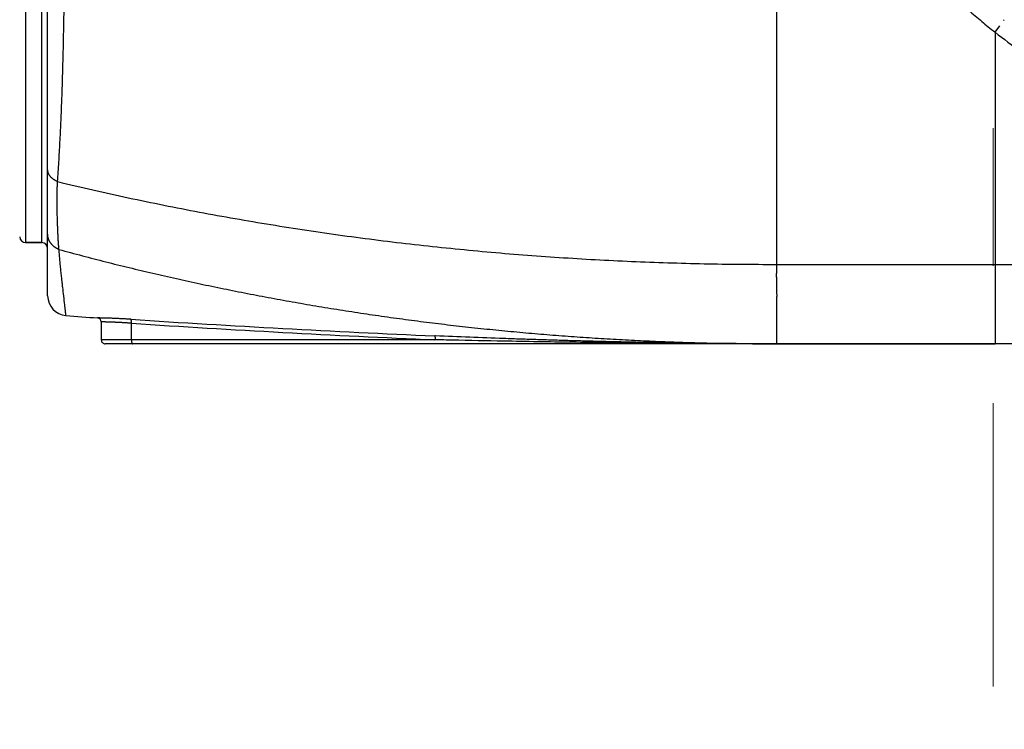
# Model space of a CAD drawing. Header units: millimetres. Extents: x 0 to 1300, y 0 to 891.
# Tile 80 of 127: x 353 to 378, y 419 to 437. Entities that reach past the tile are written whole.
import ezdxf

# ---------------------------------------------------------------- set-up
doc = ezdxf.new("R2010")
doc.units = ezdxf.units.MM
doc.header["$LTSCALE"] = 0.545669
doc.linetypes.add('CENTER', pattern=[50.8, 31.75, -6.35, 6.35, -6.35])
doc.layers.add('NoLayerName_001', color=7, linetype='Continuous')
doc.styles.get("Standard").update_dxf_attribs({"font": 'txt', "bigfont": 'extfont2'})
doc.dimstyles.get("Standard").update_dxf_attribs({"dimtxt": 2.5, "dimasz": 2.5, "dimexe": 1, "dimexo": 1, "dimtad": 1, "dimdec": 3, "dimzin": 0, "dimdsep": 46, "dimtxsty": 'Standard', "dimcen": 2.5, "dimadec": 3, "dimazin": 0, "dimtfac": 0.75, "dimtdec": 3, "dimtmove": 0, "dimatfit": 3, "dimfxl": 1, "dimarcsym": 0})

# ---------------------------------------------------------------- blocks, each defined once
blk = doc.blocks.new('_OPEN30')
at = {"color": 0, "linetype": 'ByBlock', "lineweight": -2}
for p, q in [((-1, 0.267949), (0, 0)), ((0, 0), (-1, -0.267949)), ((0, 0), (-1, 0))]:
    blk.add_line(p, q, dxfattribs=at)
blk = doc.blocks.new('*D28')
at = {"layer": 'Defpoints', "color": 0}
for p in [(338.051, 432.522), (392.001, 431.779), (338.051, 387.489)]:
    blk.add_point(p, dxfattribs=at)
at = {"layer": 'NoLayerName_001', "color": 0, "linetype": 'Continuous', "lineweight": 13}
for p, q in [((338.051, 429.522), (338.051, 384.489)), ((392.001, 428.779), (392.001, 384.489)), ((387.501, 387.489), (342.551, 387.489))]:
    blk.add_line(p, q, dxfattribs=at)
at = {"layer": 'NoLayerName_001', "color": 0, "lineweight": 13, "xscale": 4.5, "yscale": 4.5, "zscale": 4.5, "rotation": 180}
blk.add_blockref('_OPEN30', (338.051, 387.489), dxfattribs=at)
at = {"layer": 'NoLayerName_001', "color": 0, "lineweight": 13, "xscale": 4.5, "yscale": 4.5, "zscale": 4.5}
blk.add_blockref('_OPEN30', (392.001, 387.489), dxfattribs=at)
at = {"layer": 'NoLayerName_001', "color": 0, "lineweight": 13, "insert": (365.026, 396.642), "char_height": 10.5, "attachment_point": 5}
blk.add_mtext('\\W0.8000;５４', dxfattribs=at)
blk = doc.blocks.new('*D30')
at = {"layer": 'Defpoints', "color": 0}
for p in [(337.5, 522.5), (510, 495), (337.5, 368.708)]:
    blk.add_point(p, dxfattribs=at)
at = {"layer": 'NoLayerName_001', "color": 0, "linetype": 'Continuous', "lineweight": 13}
for p, q in [((337.5, 519.5), (337.5, 365.708)), ((510, 492), (510, 365.708)), ((505.5, 368.708), (342, 368.708))]:
    blk.add_line(p, q, dxfattribs=at)
at = {"layer": 'NoLayerName_001', "color": 0, "lineweight": 13, "xscale": 4.5, "yscale": 4.5, "zscale": 4.5, "rotation": 180}
blk.add_blockref('_OPEN30', (337.5, 368.708), dxfattribs=at)
at = {"layer": 'NoLayerName_001', "color": 0, "lineweight": 13, "xscale": 4.5, "yscale": 4.5, "zscale": 4.5}
blk.add_blockref('_OPEN30', (510, 368.708), dxfattribs=at)
at = {"layer": 'NoLayerName_001', "color": 0, "lineweight": 13, "insert": (423.75, 378.003), "char_height": 10.5, "attachment_point": 5}
blk.add_mtext('\\W0.8000;１７３', dxfattribs=at)

msp = doc.modelspace()

# ---------------------------------------------------------------- linework, layer by layer
at = {"layer": 'NoLayerName_001', "color": 2, "linetype": 'CENTER', "lineweight": 13}
msp.add_line((378, 483.0407), (378, 420.4645), dxfattribs=at)
at = {"layer": 'NoLayerName_001', "color": 60, "linetype": 'Continuous', "lineweight": 25}
for p, q in [((354.2005, 430.3112), (354.2005, 456.2148)), ((353.6466, 454.55), (353.6466, 431.65)), ((354.0505, 431.65), (354.0505, 454.55)), ((372.5506, 443.1), (372.5506, 431.1)), ((378.2623, 437.2641), (378.2844, 437.2466)), ((378.0505, 436.9491), (378.1746, 437.1059)), ((378.0505, 436.9491), (378.0505, 431.1)), ((354.0505, 431.65), (353.6466, 431.65)), ((353.6466, 431.65), (354.0505, 431.65)), ((372.5505, 431.1), (372.5505, 430.9164)), ((372.5505, 431.1), (378.0505, 431.1)), ((378.0505, 431.1), (378.0505, 429.1)), ((378.0505, 431.1), (380.4752, 431.1)), ((372.5505, 430.1928), (372.5505, 429.1)), ((355.5505, 429.6509), (355.5505, 429.2)), ((356.3097, 429.2), (356.3097, 429.6168)), ((363.9635, 429.2), (355.5505, 429.2)), ((389.0505, 429.1), (355.6505, 429.1)), ((363.9635, 429.2), (363.9398, 429.201)), ((363.9677, 429.2989), (363.9442, 429.2999)), ((372.5505, 429.1), (378.0505, 429.1))]:
    msp.add_line(p, q, dxfattribs=at)
for centre, radius, start, end in [((391.146, 453.7465), 21.299, 232.05956, 236.45636), ((353.6466, 431.8), 0.15, 181.5, 270), ((354.0505, 431.5), 0.15, 0, 90), ((354.7005, 430.3112), 0.5, 180.00005, 265.43674), ((372.543, 653.8656), 224.7653, 265.436741, 265.640622), ((355.4505, 429.6509), 0.1, 359.99937, 85.64802), ((378.9326, 775.0605), 346.0854, 266.249308, 267.517837), ((378.979, 775.3599), 346.4854, 266.248662, 267.512293), ((355.6505, 429.2), 0.1, 180, 270.00006)]:
    msp.add_arc(centre, radius, start, end, dxfattribs=at)
for points, knots in [([(354.4514, 433.1841), (354.4569, 433.2665), (354.4682, 433.4315), (354.4836, 433.679), (354.4981, 433.9266), (354.5116, 434.1742), (354.524, 434.4219), (354.5354, 434.6696), (354.5459, 434.9174), (354.5555, 435.1652), (354.5643, 435.4131), (354.5724, 435.6609), (354.5798, 435.9088), (354.5865, 436.1567), (354.5927, 436.4046), (354.6004, 436.7352), (354.6088, 437.1484), (354.6174, 437.6443), (354.6249, 438.1403), (354.6326, 438.7189), (354.6409, 439.4628), (354.6489, 440.3721), (354.6553, 441.2814), (354.6592, 442.108), (354.6606, 442.6867), (354.6607, 443.0173), (354.6607, 443.1)], [0, 0, 0, 0, 0.2479948, 0.4959914, 0.7439885, 0.9919851, 1.2399811, 1.4879772, 1.7359737, 1.9839703, 2.2319662, 2.4799612, 2.7279561, 2.9759513, 3.2239463, 3.4719409, 3.9679291, 4.4639174, 4.9599049, 5.4558923, 6.1998747, 7.1918548, 8.1838348, 8.9278174, 9.671798, 9.9197916, 9.9197916, 9.9197916, 9.9197916]), ([(375.5833, 439.3688), (375.6293, 439.3133), (375.7206, 439.2017), (375.8612, 439.0373), (376.0038, 438.8746), (376.1488, 438.714), (376.2961, 438.5554), (376.4456, 438.3988), (376.5972, 438.2442), (376.7509, 438.0917), (376.9067, 437.9413), (377.0645, 437.7931), (377.2242, 437.6469), (377.3858, 437.5029), (377.5493, 437.3611), (377.7146, 437.2215), (377.8814, 437.0838), (377.9943, 436.9942), (378.0505, 436.9491)], [0, 0, 0, 0, 0.216249, 0.432545, 0.6488944, 0.865295, 1.0817398, 1.2982205, 1.5147278, 1.7312515, 1.9477801, 2.1643015, 2.3808027, 2.5972695, 2.8136873, 3.0300406, 3.2463129, 3.4624875, 3.4624875, 3.4624875, 3.4624875]), ([(354.4514, 433.1841), (354.4471, 433.1859), (354.4385, 433.1895), (354.4257, 433.1953), (354.413, 433.2015), (354.4005, 433.208), (354.3882, 433.2148), (354.3761, 433.222), (354.3641, 433.2295), (354.3524, 433.2374), (354.341, 433.2456), (354.3297, 433.2542), (354.3188, 433.2631), (354.3082, 433.2724), (354.2979, 433.282), (354.288, 433.292), (354.2784, 433.3024), (354.2692, 433.3131), (354.2605, 433.3242), (354.2523, 433.3356), (354.2445, 433.3474), (354.2372, 433.3595), (354.2305, 433.3719), (354.2245, 433.3847), (354.219, 433.3977), (354.2142, 433.411), (354.21, 433.4246), (354.2066, 433.4383), (354.2039, 433.4522), (354.202, 433.4662), (354.2007, 433.4802), (354.2006, 433.4896), (354.2005, 433.4943)], [0, 0, 0, 0, 0.01406167, 0.02813453, 0.04221536, 0.05630163, 0.07039157, 0.08448417, 0.09857927, 0.11267759, 0.12678053, 0.14088612, 0.15499022, 0.16909024, 0.1831853, 0.1972764, 0.21136658, 0.22546099, 0.23956545, 0.2536771, 0.2677908, 0.28190388, 0.29601647, 0.31013176, 0.32425625, 0.33839845, 0.35255403, 0.36671076, 0.38085749, 0.39498478, 0.4090854, 0.42315491, 0.42315491, 0.42315491, 0.42315491]), ([(354.4856, 431.4743), (354.484, 431.4933), (354.4807, 431.5311), (354.4764, 431.588), (354.4726, 431.6449), (354.4692, 431.7019), (354.466, 431.7588), (354.4632, 431.8158), (354.4605, 431.8728), (354.458, 431.9298), (354.4556, 431.9868), (354.4533, 432.0437), (354.4505, 432.1197), (354.4472, 432.2147), (354.4441, 432.3098), (354.4419, 432.3858), (354.4404, 432.4428), (354.4392, 432.4998), (354.4381, 432.5569), (354.4374, 432.6139), (354.437, 432.6709), (354.4369, 432.728), (354.4372, 432.785), (354.438, 432.8421), (354.4391, 432.8991), (354.4407, 432.9561), (354.4427, 433.0132), (354.4452, 433.0701), (354.448, 433.1271), (354.4503, 433.1651), (354.4514, 433.1841)], [0, 0, 0, 0, 0.0570364, 0.1140735, 0.1711133, 0.2281563, 0.2852018, 0.3422481, 0.3992923, 0.4563333, 0.5133719, 0.5704088, 0.6274449, 0.7415178, 0.8555954, 0.9126355, 0.9696755, 1.0267149, 1.083754, 1.1407931, 1.1978337, 1.2548774, 1.3119248, 1.3689746, 1.4260251, 1.4830752, 1.5401237, 1.5971697, 1.6542126, 1.7112518, 1.7112518, 1.7112518, 1.7112518]), ([(354.4514, 433.1841), (354.7476, 433.1146), (355.3394, 432.973), (356.2309, 432.7771), (357.1247, 432.5909), (358.0209, 432.4163), (358.9193, 432.2528), (359.8197, 432.1003), (360.7221, 431.9589), (361.6261, 431.8285), (362.5316, 431.7091), (363.4385, 431.6006), (364.3466, 431.5029), (365.2558, 431.4161), (366.1658, 431.3399), (367.0767, 431.2743), (367.9882, 431.2193), (368.9002, 431.1746), (369.8126, 431.1402), (370.7251, 431.1164), (371.6378, 431.1015), (372.2463, 431.1013), (372.5505, 431.1)], [0, 0, 0, 0, 0.9126247, 1.8254013, 2.7383187, 3.6513628, 4.5645165, 5.4777601, 6.3910713, 7.3044251, 8.2177942, 9.1311489, 10.0444662, 10.9577444, 11.8709824, 12.7841752, 13.6973146, 14.6103888, 15.5233825, 16.4362773, 17.3490516, 18.2616806, 18.2616806, 18.2616806, 18.2616806]), ([(354.2777, 431.6372), (354.2753, 431.6407), (354.2705, 431.6475), (354.2637, 431.6581), (354.2571, 431.6688), (354.2509, 431.6798), (354.245, 431.6909), (354.2394, 431.7022), (354.2341, 431.7137), (354.2293, 431.7253), (354.2247, 431.7371), (354.2206, 431.7491), (354.2168, 431.7611), (354.2134, 431.7733), (354.2104, 431.7856), (354.2078, 431.7979), (354.2056, 431.8103), (354.2037, 431.8228), (354.2023, 431.8353), (354.2013, 431.8479), (354.2006, 431.8604), (354.2006, 431.8688), (354.2005, 431.873)], [0, 0, 0, 0, 0.01256363, 0.02514122, 0.03773055, 0.05032957, 0.06293639, 0.07554938, 0.08816718, 0.10078874, 0.11341334, 0.12604071, 0.13867064, 0.15130148, 0.16393096, 0.17655682, 0.18917683, 0.2017889, 0.21439109, 0.22698164, 0.23955909, 0.25212228, 0.25212228, 0.25212228, 0.25212228]), ([(354.4856, 431.4743), (354.4815, 431.4761), (354.4733, 431.4796), (354.4612, 431.4852), (354.4493, 431.4912), (354.4375, 431.4974), (354.4258, 431.504), (354.4143, 431.5109), (354.403, 431.518), (354.3919, 431.5255), (354.381, 431.5333), (354.3703, 431.5414), (354.3599, 431.5497), (354.3496, 431.5584), (354.3397, 431.5673), (354.3299, 431.5765), (354.3205, 431.586), (354.3113, 431.5957), (354.3024, 431.6057), (354.2939, 431.616), (354.2856, 431.6264), (354.2804, 431.6337), (354.2777, 431.6372)], [0, 0, 0, 0, 0.01333616, 0.02668307, 0.04003912, 0.05340288, 0.06677307, 0.08014865, 0.09352882, 0.10691301, 0.12030097, 0.13369274, 0.14708833, 0.1604856, 0.1738817, 0.18727402, 0.20066029, 0.21403857, 0.22740733, 0.24076547, 0.25411238, 0.26744796, 0.26744796, 0.26744796, 0.26744796]), ([(354.4856, 431.4743), (354.6817, 431.4219), (355.0737, 431.3158), (355.6637, 431.1645), (356.2549, 431.0179), (356.8475, 430.8769), (357.4414, 430.7412), (358.0365, 430.6111), (358.6328, 430.4863), (359.2302, 430.3669), (359.8286, 430.2531), (360.4281, 430.1446), (361.0284, 430.0416), (361.6297, 429.9439), (362.2318, 429.8517), (362.8348, 429.7649), (363.4384, 429.6835), (364.0428, 429.6075), (364.6478, 429.5368), (365.2534, 429.4715), (365.8596, 429.4116), (366.4663, 429.357), (367.0735, 429.3076), (367.6811, 429.2636), (368.289, 429.2248), (368.8973, 429.1913), (369.5058, 429.1631), (370.1145, 429.14), (370.7234, 429.1221), (371.3324, 429.1094), (371.9414, 429.1013), (372.3475, 429.1008), (372.5505, 429.1)], [0, 0, 0, 0, 0.6090538, 1.2181526, 1.8272874, 2.4364491, 3.0456285, 3.6548161, 4.2640024, 4.873178, 5.4823404, 6.0914922, 6.7006358, 7.309773, 7.9189056, 8.5280346, 9.1371609, 9.7462857, 10.3554117, 10.9645414, 11.5736769, 12.1828195, 12.7919701, 13.4011288, 14.0102955, 14.6194667, 15.2286368, 15.8377992, 16.4469467, 17.0560714, 17.6651645, 18.274217, 18.274217, 18.274217, 18.274217]), ([(354.6607, 429.8128), (354.66, 429.8202), (354.6587, 429.835), (354.6563, 429.8571), (354.6541, 429.8793), (354.6509, 429.9088), (354.6469, 429.9457), (354.6403, 430.0048), (354.6184, 430.1966), (354.5939, 430.4031), (354.5707, 430.6097), (354.5617, 430.6909), (354.5537, 430.7647), (354.5467, 430.8312), (354.5397, 430.8976), (354.5329, 430.9641), (354.5262, 431.0306), (354.5197, 431.0971), (354.5133, 431.1637), (354.5071, 431.2302), (354.501, 431.2968), (354.4951, 431.3633), (354.4899, 431.4225), (354.4868, 431.4595), (354.4856, 431.4743)], [0, 0, 0, 0, 0.0222741, 0.0445588, 0.0668304, 0.0891079, 0.1336647, 0.1782182, 0.2673276, 0.7128729, 0.8019821, 0.8910913, 0.9579233, 1.0247554, 1.0915874, 1.1584195, 1.2252516, 1.2920839, 1.3589163, 1.4257488, 1.4925813, 1.5594137, 1.6262458, 1.6708004, 1.6708004, 1.6708004, 1.6708004]), ([(372.5505, 430.9164), (372.5498, 430.9111), (372.5482, 430.9005), (372.5466, 430.8845), (372.5454, 430.8684), (372.5446, 430.8523), (372.5442, 430.8362), (372.5442, 430.8201), (372.5444, 430.804), (372.5449, 430.7879), (372.5456, 430.7718), (372.547, 430.745), (372.5487, 430.7183), (372.5501, 430.6915), (372.5509, 430.6754), (372.5516, 430.6593), (372.5522, 430.6433), (372.5527, 430.6272), (372.553, 430.6111), (372.5532, 430.595), (372.5534, 430.5789), (372.5534, 430.5628), (372.5534, 430.5414), (372.5532, 430.5092), (372.553, 430.477), (372.5529, 430.4502), (372.5529, 430.4341), (372.553, 430.4127), (372.5532, 430.3805), (372.5535, 430.3483), (372.5537, 430.3215), (372.5537, 430.3054), (372.5536, 430.2893), (372.5535, 430.2732), (372.5532, 430.2571), (372.5528, 430.241), (372.5523, 430.2249), (372.5515, 430.2088), (372.5508, 430.1981), (372.5505, 430.1928)], [0, 0, 0, 0, 0.01609017, 0.03218705, 0.04829351, 0.06440841, 0.08052705, 0.09664155, 0.11274392, 0.12883721, 0.1449263, 0.16101412, 0.20928165, 0.22537272, 0.2414638, 0.25755437, 0.27364417, 0.28973328, 0.30582214, 0.32191141, 0.33800144, 0.35409225, 0.37018359, 0.40236597, 0.45063542, 0.46672372, 0.48281127, 0.49889868, 0.53107636, 0.57936033, 0.5954593, 0.61155827, 0.62765601, 0.64375161, 0.65984455, 0.6759348, 0.69202291, 0.70811007, 0.72419824, 0.72419824, 0.72419824, 0.72419824]), ([(356.2934, 429.7164), (356.281, 429.7172), (356.2563, 429.7188), (356.2192, 429.7211), (356.1821, 429.7234), (356.145, 429.7256), (356.1079, 429.7277), (356.0708, 429.7297), (356.0337, 429.7317), (355.9966, 429.7335), (355.9595, 429.7353), (355.9224, 429.7371), (355.8853, 429.7387), (355.8481, 429.7402), (355.811, 429.7417), (355.7739, 429.743), (355.7367, 429.7443), (355.6996, 429.7455), (355.6686, 429.7464), (355.6439, 429.7471), (355.6253, 429.7476), (355.6067, 429.748), (355.5758, 429.7487), (355.5386, 429.7492), (355.4953, 429.7504), (355.4705, 429.7505), (355.4581, 429.7506)], [0, 0, 0, 0, 0.03715963, 0.07431949, 0.11147952, 0.14863963, 0.18579976, 0.22295987, 0.26011991, 0.29727986, 0.3344397, 0.37159943, 0.40875905, 0.44591859, 0.48307813, 0.52023771, 0.55739731, 0.59455686, 0.63171627, 0.65029596, 0.66887572, 0.68745565, 0.70603586, 0.76177603, 0.79893189, 0.83609516, 0.83609516, 0.83609516, 0.83609516]), ([(356.3097, 429.6168), (356.298, 429.6177), (356.2747, 429.6193), (356.2397, 429.6217), (356.2047, 429.6241), (356.1697, 429.6263), (356.1347, 429.6285), (356.0997, 429.6306), (356.0646, 429.6326), (356.0296, 429.6345), (355.9946, 429.6364), (355.9634, 429.6379), (355.9362, 429.6392), (355.9128, 429.6403), (355.8895, 429.6413), (355.8661, 429.6423), (355.8427, 429.6432), (355.8194, 429.6441), (355.796, 429.645), (355.7726, 429.6458), (355.7492, 429.6465), (355.7259, 429.6472), (355.7025, 429.6479), (355.6791, 429.6485), (355.6518, 429.6491), (355.6285, 429.6497), (355.609, 429.65), (355.5973, 429.6502), (355.5856, 429.6503), (355.5739, 429.6508), (355.5622, 429.6506), (355.5544, 429.6508), (355.5505, 429.6509)], [0, 0, 0, 0, 0.03508006, 0.07016021, 0.10524038, 0.14032057, 0.17540074, 0.2104809, 0.24556104, 0.28064118, 0.31572137, 0.35080159, 0.37418839, 0.39757516, 0.42096188, 0.44434855, 0.46773518, 0.49112184, 0.51450859, 0.5378955, 0.56128262, 0.58466978, 0.60805666, 0.63144292, 0.65482856, 0.68991137, 0.70160396, 0.71329228, 0.7249853, 0.73669445, 0.74836781, 0.76007125, 0.76007125, 0.76007125, 0.76007125]), ([(356.3097, 429.6168), (356.3098, 429.618), (356.3099, 429.6203), (356.3101, 429.6237), (356.3102, 429.6272), (356.3103, 429.6306), (356.3104, 429.6341), (356.3105, 429.6375), (356.3105, 429.641), (356.3105, 429.6444), (356.3104, 429.6479), (356.3103, 429.6513), (356.3102, 429.6548), (356.3101, 429.6583), (356.3099, 429.6617), (356.3096, 429.6652), (356.3094, 429.6686), (356.309, 429.6721), (356.3087, 429.6755), (356.3083, 429.6789), (356.3078, 429.6823), (356.3073, 429.6857), (356.3068, 429.689), (356.3061, 429.6923), (356.3054, 429.6956), (356.3045, 429.699), (356.3034, 429.7023), (356.3021, 429.7057), (356.3006, 429.709), (356.2988, 429.7122), (356.2966, 429.715), (356.2944, 429.7159), (356.2934, 429.7164)], [0, 0, 0, 0, 0.00344778, 0.00689364, 0.01033839, 0.01378286, 0.01722792, 0.02067443, 0.02412332, 0.02757551, 0.03103197, 0.03449369, 0.03796163, 0.04143486, 0.04490995, 0.04838337, 0.05185163, 0.05531132, 0.05875907, 0.06219161, 0.06560577, 0.06899846, 0.07237278, 0.07574578, 0.07913821, 0.08257343, 0.08607765, 0.08968009, 0.09340023, 0.09709432, 0.10058398, 0.10394078, 0.10394078, 0.10394078, 0.10394078]), ([(356.3097, 429.2), (356.3097, 429.1988), (356.3097, 429.1965), (356.3097, 429.1929), (356.3098, 429.1894), (356.3099, 429.1859), (356.31, 429.1823), (356.3102, 429.1788), (356.3104, 429.1753), (356.3107, 429.1717), (356.3109, 429.1682), (356.3112, 429.1647), (356.3116, 429.1611), (356.312, 429.1576), (356.3124, 429.154), (356.3129, 429.1505), (356.3135, 429.147), (356.314, 429.1435), (356.3146, 429.14), (356.3153, 429.1365), (356.3159, 429.1331), (356.3167, 429.1297), (356.3174, 429.1263), (356.3182, 429.123), (356.3192, 429.1196), (356.3203, 429.1163), (356.3217, 429.113), (356.3234, 429.1096), (356.3253, 429.1063), (356.3276, 429.1033), (356.3303, 429.1006), (356.3327, 429.1003), (356.3338, 429.1)], [0, 0, 0, 0, 0.0035371, 0.00707194, 0.01060543, 0.01413849, 0.01767211, 0.0212073, 0.02474512, 0.0282867, 0.03183319, 0.0353858, 0.03894577, 0.04251289, 0.04608339, 0.04965302, 0.05321751, 0.05677258, 0.06031398, 0.06383743, 0.0673387, 0.07081353, 0.07426079, 0.0776976, 0.08115045, 0.08465071, 0.08823583, 0.09194977, 0.09583803, 0.0997525, 0.10338046, 0.10677988, 0.10677988, 0.10677988, 0.10677988]), ([(363.9635, 429.2), (363.9636, 429.2012), (363.9637, 429.2035), (363.9638, 429.207), (363.9638, 429.2105), (363.9639, 429.2139), (363.9639, 429.2174), (363.9639, 429.2209), (363.9638, 429.2244), (363.9637, 429.2279), (363.9636, 429.2314), (363.9634, 429.2349), (363.9632, 429.2384), (363.963, 429.2419), (363.9627, 429.2454), (363.9624, 429.2489), (363.962, 429.2524), (363.9616, 429.2559), (363.9611, 429.2593), (363.9606, 429.2628), (363.9601, 429.2662), (363.9595, 429.2695), (363.9589, 429.2729), (363.9582, 429.2762), (363.9574, 429.2796), (363.9564, 429.2829), (363.9552, 429.2862), (363.9537, 429.2896), (363.9521, 429.293), (363.9501, 429.2961), (363.9476, 429.2989), (363.9453, 429.2994), (363.9442, 429.2999)], [0, 0, 0, 0, 0.00348729, 0.00697243, 0.01045629, 0.01393977, 0.01742384, 0.02090945, 0.02439763, 0.02788941, 0.0313859, 0.03488822, 0.0383975, 0.0419132, 0.04543162, 0.04894876, 0.05246065, 0.05596334, 0.05945294, 0.06292556, 0.06637738, 0.06980465, 0.07320802, 0.07660533, 0.08002088, 0.08348267, 0.08702306, 0.09067903, 0.09448404, 0.09828747, 0.10184073, 0.1052122, 0.1052122, 0.1052122, 0.1052122]), ([(372.5505, 429.1), (372.2643, 429.1004), (371.6917, 429.1006), (370.833, 429.1043), (369.9742, 429.1098), (369.1155, 429.1174), (368.2568, 429.1269), (367.3981, 429.1383), (366.5394, 429.1514), (365.5376, 429.1685), (364.679, 429.1849), (364.1066, 429.197), (363.9635, 429.2)], [0, 0, 0, 0, 0.8587655, 1.7175324, 2.5763009, 3.4350714, 4.2938442, 5.1526192, 6.0113954, 6.8701714, 8.15833, 8.5877136, 8.5877136, 8.5877136, 8.5877136]), ([(372.5505, 429.1), (372.4074, 429.1002), (372.1212, 429.1003), (371.692, 429.1022), (371.2627, 429.105), (370.8334, 429.1089), (370.4042, 429.1139), (369.9749, 429.12), (369.5457, 429.127), (369.1165, 429.135), (368.6873, 429.144), (368.2581, 429.1539), (367.8289, 429.1648), (367.3998, 429.1765), (366.9707, 429.189), (366.5416, 429.2024), (366.1125, 429.2166), (365.5405, 429.2366), (364.8255, 429.2632), (364.2536, 429.2872), (363.9677, 429.2989)], [0, 0, 0, 0, 0.4292773, 0.8585555, 1.2878353, 1.7171167, 2.1463998, 2.5756845, 3.0049712, 3.4342601, 3.8635514, 4.292845, 4.7221407, 5.1514382, 5.580737, 6.0100363, 6.4393353, 6.8686332, 7.7272204, 8.585788, 8.585788, 8.585788, 8.585788])]:
    msp.add_open_spline(points, degree=3, knots=knots, dxfattribs=at)

# ---------------------------------------------------------------- dimensions: what is measured, and where the dimension line sits
at = {"layer": 'NoLayerName_001', "color": 3, "linetype": 'Continuous', "lineweight": 13}
for base, p1, p2, text, picture, middle in [((337.5, 368.7081), (510, 495), (337.5, 522.5), '\\W0.8000;１７３', '*D30', (423.75, 368.7081)), ((338.0505, 387.4894), (392.0005, 431.7794), (338.0505, 432.522), '\\W0.8000;５４', '*D28', (365.0255, 387.4894))]:
    dim = msp.add_linear_dim(base=base, p1=p1, p2=p2, angle=180, text=text, dimstyle='Standard', override={"dimtxt": 10.5, "dimasz": 4.5, "dimexe": 3, "dimexo": 3, "dimgap": 3, "dimzin": 8, "dimblk": 'OPEN30', "dimclrd": 0, "dimclre": 0, "dimclrt": 0, "dimtp": 0, "dimtm": 0, "dimlwd": 13, "dimlwe": 13}, dxfattribs=at)
    dim.commit()
    dim.dimension.update_dxf_attribs({"geometry": picture, "text_midpoint": middle, "dimtype": 160})

doc.saveas('drawing.dxf')
